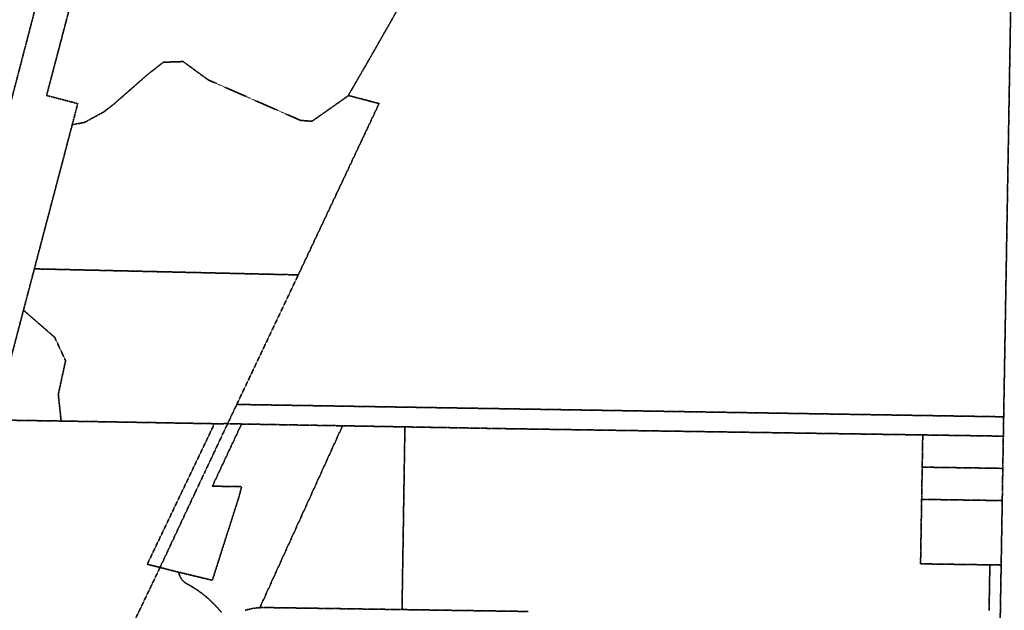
# Model space of a CAD drawing. Header units: feet. Extents: x 0 to 1411532, y 4 to 648360.
# Tile 64 of 69: x 1392681 to 1395735, y 452613 to 454446. Entities that reach past the tile are written whole.
import ezdxf

# ---------------------------------------------------------------- set-up
doc = ezdxf.new("R2010")
doc.units = ezdxf.units.FT
doc.header["$MEASUREMENT"] = 0
doc.linetypes.add('DASHED2', pattern=[0.375, 0.25, -0.125])
doc.layers.add('vanwert_121013_d_joined', color=247, linetype='DASHED2')

msp = doc.modelspace()

# ---------------------------------------------------------------- linework, layer by layer
at = {"layer": 'vanwert_121013_d_joined'}
for points in [[(1392997.9, 455100.2), (1392764.2, 454211.2), (1392860.9, 454185.8), (1392843.7, 454120.3), (1392726.2, 453673.1), (1392692.5, 453544.7), (1392603, 453204.1)], [(1393896.1, 454553), (1393761, 454316.4), (1393700, 454211), (1393699.3, 454209.8), (1393587.3, 454130.9), (1393552.4, 454133.6), (1393265.4, 454259.5), (1393187.8, 454316.3), (1393126.4, 454314.2), (1393080.3, 454278.5), (1392972.8, 454184.2), (1392942.1, 454160.4), (1392881.2, 454127.3), (1392843.7, 454120.3), (1392860.9, 454185.8), (1392764.2, 454211.2), (1392997.9, 455100.2)], [(1395754.6, 454474.9), (1395733, 453213.9), (1395711.5, 453214.3), (1393386.8, 453251.8), (1393354.1, 453252.3), (1393544.9, 453654.3), (1393795.5, 454185.9), (1393765.4, 454193.9), (1393700, 454211), (1393761, 454316.4), (1393896.1, 454553)], [(1392400.1, 454523.3), (1392738.8, 454518.7), (1392453.2, 453423)], [(1392453.2, 453423), (1392738.8, 454518.7)], [(1400988.7, 451745.8), (1398369.4, 451777.5), (1398339.4, 451777.9), (1395736.9, 451809.4), (1395706.1, 451809.8), (1395706.9, 451853.7), (1395719.3, 452409), (1395725.2, 452754), (1395728.6, 452953.9), (1395730.3, 453053.9), (1395732, 453153.9), (1395733, 453213.9), (1395754.6, 454474.9)], [(1393307.1, 452606.2), (1393299.7, 452615.2), (1393291.9, 452624), (1393283.9, 452632.5), (1393275.6, 452640.7), (1393267, 452648.7), (1393258.1, 452656.3), (1393249, 452663.6), (1393239.7, 452670.6), (1393230.1, 452677.3), (1393220.3, 452683.7), (1393210.2, 452689.7), (1393200, 452695.4), (1393198.5, 452696.2), (1393197, 452697.1), (1393195.6, 452698), (1393194.2, 452699), (1393192.8, 452700), (1393191.5, 452701.1), (1393190.2, 452702.2), (1393189.2, 452703.2), (1393188.9, 452703.4), (1393187.8, 452704.5), (1393187.7, 452704.6), (1393187.6, 452704.7), (1393186.6, 452705.8), (1393185.4, 452707.1), (1393184.3, 452708.4), (1393183.3, 452709.8), (1393182.3, 452711.2), (1393181.4, 452712.6), (1393180.5, 452714.1), (1393179.6, 452715.6), (1393178.8, 452717.1), (1393178.1, 452718.6), (1393177.4, 452720.2), (1393176.8, 452721.8), (1393176.2, 452723.4), (1393175.7, 452725), (1393175.2, 452726.7), (1393174.8, 452728.3), (1393174.4, 452730), (1393174.1, 452731.7), (1393174.1, 452731.7), (1393278.4, 452706.7), (1393362.1, 452969.4), (1393369, 452997.1), (1393278.5, 452998.7), (1393368.9, 453191.6), (1393682.2, 453186.1), (1393425.7, 452621.7), (1393419, 452621.2), (1393412.4, 452620.4), (1393405.8, 452619.4), (1393399.3, 452618.2), (1393392.8, 452616.7), (1393386.3, 452615.1), (1393379.9, 452613.2)], [(1394257.5, 452609.8), (1393866.7, 452615.7), (1393875.7, 453182.7), (1394202.5, 453176.9), (1395482, 453157.7), (1395480.3, 453057.7), (1395480.3, 453057.7), (1395478.6, 452957.7), (1395475.2, 452757.7), (1395690.2, 452754.5), (1395687.7, 452612.7)], [(1392944.6, 452388), (1393116.1, 452746.5), (1393157.2, 452735.8), (1393173.9, 452731.8), (1393174.1, 452731.7), (1393174.4, 452730), (1393174.8, 452728.3), (1393175.2, 452726.7), (1393175.7, 452725), (1393176.2, 452723.4), (1393176.8, 452721.8), (1393177.4, 452720.2), (1393178.1, 452718.6), (1393178.8, 452717.1), (1393179.6, 452715.6), (1393180.5, 452714.1), (1393181.4, 452712.6), (1393182.3, 452711.2), (1393183.3, 452709.8), (1393184.3, 452708.4), (1393185.4, 452707.1), (1393186.6, 452705.8), (1393187.6, 452704.7), (1393187.7, 452704.6), (1393187.8, 452704.5), (1393188.9, 452703.4), (1393189.2, 452703.2), (1393190.2, 452702.2), (1393191.5, 452701.1), (1393192.8, 452700), (1393194.2, 452699), (1393195.6, 452698), (1393197, 452697.1), (1393198.5, 452696.2), (1393200, 452695.4), (1393210.2, 452689.7), (1393220.3, 452683.7), (1393230.1, 452677.3), (1393239.7, 452670.6), (1393249, 452663.6), (1393258.1, 452656.3), (1393267, 452648.7), (1393275.6, 452640.7), (1393283.9, 452632.5), (1393291.9, 452624), (1393299.7, 452615.2), (1393307.1, 452606.2)], [(1395687.7, 452612.7), (1395690.2, 452754.5), (1395725.2, 452754), (1395719.3, 452409)], [(1393379.9, 452613.2), (1393386.3, 452615.1), (1393392.8, 452616.7), (1393399.3, 452618.2), (1393405.8, 452619.4), (1393412.4, 452620.4), (1393419, 452621.2), (1393425.7, 452621.7), (1393430.7, 452622), (1393435.8, 452622.1), (1393440.9, 452622.1), (1393866.7, 452615.7), (1394257.5, 452609.8)]]:
    msp.add_lwpolyline(points, dxfattribs=at)
for points in [[(1393765.4, 454193.9), (1393795.5, 454185.9), (1393544.9, 453654.3), (1393510.6, 453655.1), (1392726.2, 453673.1), (1392843.7, 454120.3), (1392881.2, 454127.3), (1392942.1, 454160.4), (1392972.8, 454184.2), (1393080.3, 454278.5), (1393126.4, 454314.2), (1393187.8, 454316.3), (1393265.4, 454259.5), (1393552.4, 454133.6), (1393587.3, 454130.9), (1393699.3, 454209.8), (1393700, 454211), (1393765.4, 454193.9)], [(1393510.6, 453655.1), (1393544.9, 453654.3), (1393354.1, 453252.3), (1393325.8, 453192.7), (1393292.6, 453192.6), (1393284.9, 453192.5), (1393090.7, 453196), (1392809.4, 453200.8), (1392800.5, 453283.2), (1392823.1, 453388), (1392789.3, 453460.7), (1392692.5, 453544.7), (1392726.2, 453673.1), (1393510.6, 453655.1)], [(1392692.5, 453544.7), (1392789.3, 453460.7), (1392823.1, 453388), (1392800.5, 453283.2), (1392809.4, 453200.8), (1392603, 453204.1), (1392692.5, 453544.7)], [(1395711.5, 453214.3), (1395733, 453213.9), (1395732, 453153.9), (1395710.2, 453154.2), (1395697, 453154.4), (1395482, 453157.7), (1394202.5, 453176.9), (1393875.7, 453182.7), (1393682.2, 453186.1), (1393368.9, 453191.6), (1393358.7, 453192.2), (1393325.8, 453192.7), (1393354.1, 453252.3), (1393386.8, 453251.8), (1395711.5, 453214.3)], [(1392659.7, 451875), (1392211, 451881.6), (1392465.4, 452873.9), (1392414, 452874.5), (1392498.9, 453205.7), (1392521.4, 453205.4), (1392603, 453204.1), (1392809.4, 453200.8), (1393090.7, 453196), (1393284.9, 453192.5), (1393076.4, 452756.2), (1393116.1, 452746.5), (1392944.6, 452388), (1392898.2, 452287.6), (1392854.9, 452185.8), (1392814.6, 452082.9), (1392777.3, 451978.7), (1392743.1, 451873.6), (1392659.7, 451875)], [(1393325.8, 453192.7), (1393253.4, 453039.1), (1393223.6, 452975.8), (1393116.1, 452746.5), (1393076.4, 452756.2), (1393284.9, 453192.5), (1393292.6, 453192.6), (1393325.8, 453192.7)], [(1393368.9, 453191.6), (1393278.5, 452998.7), (1393369, 452997.1), (1393362.1, 452969.4), (1393278.4, 452706.7), (1393174.1, 452731.7), (1393173.9, 452731.8), (1393157.2, 452735.8), (1393116.1, 452746.5), (1393223.6, 452975.8), (1393253.4, 453039.1), (1393325.8, 453192.7), (1393358.7, 453192.2), (1393368.9, 453191.6)], [(1393866.7, 452615.7), (1393440.9, 452622.1), (1393435.8, 452622.1), (1393430.7, 452622), (1393425.7, 452621.7), (1393682.2, 453186.1), (1393875.7, 453182.7), (1393866.7, 452615.7)], [(1395697, 453154.4), (1395710.2, 453154.2), (1395732, 453153.9), (1395730.3, 453053.9), (1395695.3, 453054.5), (1395480.3, 453057.7), (1395482, 453157.7), (1395697, 453154.4)], [(1395478.6, 452957.7), (1395480.3, 453057.7), (1395695.3, 453054.5), (1395730.3, 453053.9), (1395728.6, 452953.9), (1395693.6, 452954.5), (1395478.6, 452957.7)], [(1395693.6, 452954.5), (1395728.6, 452953.9), (1395725.2, 452754), (1395690.2, 452754.5), (1395475.2, 452757.7), (1395478.6, 452957.7), (1395693.6, 452954.5)]]:
    msp.add_lwpolyline(points, close=True, dxfattribs=at)

doc.saveas('drawing.dxf')
